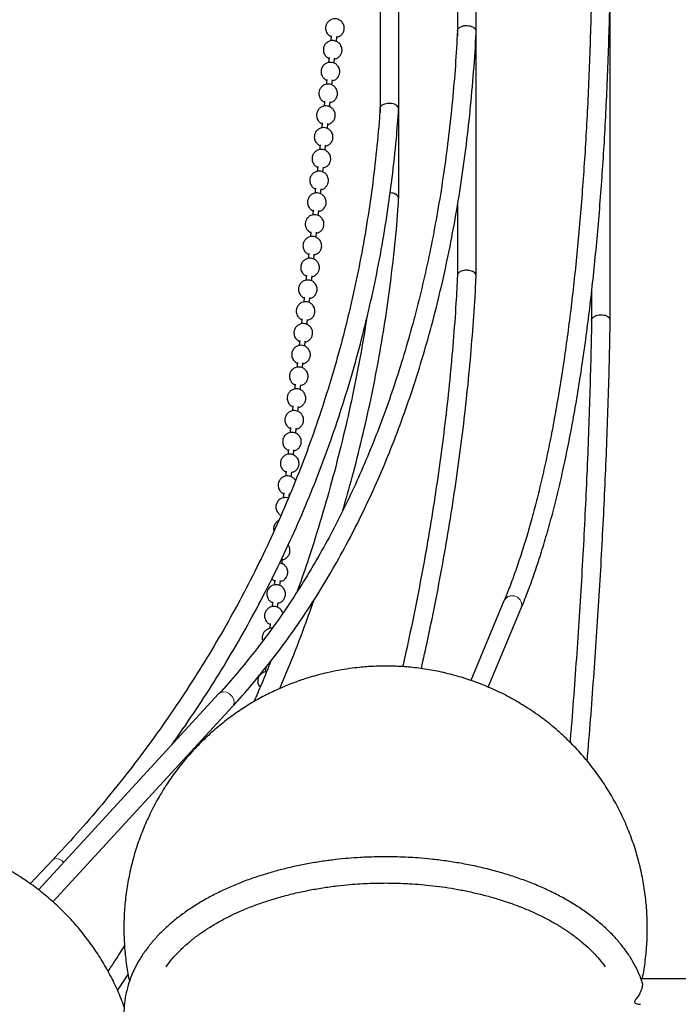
# Model space of a CAD drawing. Header units: millimetres. Extents: x 313 to 1951, y 543 to 2760.
# Tile 45 of 58: x 1413 to 1589, y 2074 to 2337. Entities that reach past the tile are written whole.
import ezdxf

# ---------------------------------------------------------------- set-up
doc = ezdxf.new("R2010")
doc.units = ezdxf.units.MM
doc.header["$LTSCALE"] = 10
doc.linetypes.add('PHANTOM', pattern=[12.7, 6.35, -1.27, 1.27, -1.27, 1.27, -1.27])

msp = doc.modelspace()

# ---------------------------------------------------------------- linework, layer by layer
at = {"color": 7, "linetype": 'Continuous', "lineweight": 25}
for p, q in [((1530.16, 2670.09), (1530.16, 2334.07)), ((1535.16, 2334.08), (1535.16, 2670.7)), ((1509.45, 2649.75), (1509.45, 2313.37)), ((1514.45, 2313.37), (1514.45, 2649.96)), ((1571.02, 2256.85), (1571.02, 2346.06)), ((1496.41, 2332.86), (1496.28, 2331.52)), ((1497.77, 2331.38), (1497.91, 2332.71)), ((1530.16, 2334.07), (1530.16, 2332.81)), ((1535.15, 2334), (1535.15, 2334.04)), ((1535.16, 2268.77), (1535.16, 2334.08)), ((1495.81, 2327.04), (1495.67, 2325.7)), ((1497.16, 2325.57), (1497.3, 2326.89)), ((1495.2, 2321.23), (1495.07, 2319.89)), ((1496.56, 2319.75), (1496.7, 2321.07)), ((1494.6, 2315.41), (1494.46, 2314.07)), ((1495.95, 2313.93), (1496.09, 2315.25)), ((1509.5, 2313.54), (1509.54, 2313.86)), ((1509.45, 2313.37), (1509.45, 2312.32)), ((1514.45, 2289.46), (1514.45, 2313.37)), ((1514.45, 2313.25), (1514.45, 2313.31)), ((1493.99, 2309.59), (1493.86, 2308.25)), ((1495.35, 2308.11), (1495.49, 2309.43)), ((1493.39, 2303.77), (1493.25, 2302.43)), ((1494.74, 2302.3), (1494.88, 2303.62)), ((1492.78, 2297.95), (1492.65, 2296.62)), ((1494.14, 2296.48), (1494.28, 2297.8)), ((1492.18, 2292.14), (1492.04, 2290.8)), ((1493.53, 2290.66), (1493.67, 2291.98)), ((1514.45, 2289.35), (1514.45, 2289.41)), ((1530.16, 2287.65), (1530.16, 2268.76)), ((1491.58, 2286.32), (1491.44, 2284.98)), ((1492.93, 2284.84), (1493.07, 2286.16)), ((1490.97, 2280.5), (1490.83, 2279.16)), ((1492.32, 2279.02), (1492.46, 2280.35)), ((1490.37, 2274.68), (1490.23, 2273.34)), ((1491.72, 2273.21), (1491.86, 2274.53)), ((1489.76, 2268.86), (1489.62, 2267.53)), ((1491.11, 2267.39), (1491.25, 2268.71)), ((1535.15, 2268.7), (1535.15, 2268.74)), ((1566.02, 2264.36), (1566.02, 2256.8)), ((1489.16, 2263.05), (1489.02, 2261.71)), ((1490.51, 2261.57), (1490.65, 2262.89)), ((1488.55, 2257.23), (1488.41, 2255.89)), ((1489.9, 2255.75), (1490.04, 2257.07)), ((1571.02, 2256.82), (1571.02, 2256.84)), ((1487.95, 2251.41), (1487.81, 2250.07)), ((1489.3, 2249.93), (1489.44, 2251.26)), ((1487.34, 2245.59), (1487.2, 2244.25)), ((1488.69, 2244.12), (1488.83, 2245.44)), ((1486.74, 2239.78), (1486.6, 2238.44)), ((1488.09, 2238.3), (1488.23, 2239.62)), ((1486.13, 2233.96), (1485.99, 2232.62)), ((1487.48, 2232.48), (1487.62, 2233.8)), ((1485.53, 2228.14), (1485.39, 2226.8)), ((1486.88, 2226.66), (1487.02, 2227.98)), ((1484.92, 2222.32), (1484.78, 2220.98)), ((1486.28, 2220.85), (1486.41, 2222.17)), ((1484.32, 2216.5), (1484.18, 2215.17)), ((1485.67, 2215.03), (1485.81, 2216.35)), ((1483.71, 2210.69), (1483.57, 2209.35)), ((1485.13, 2209.84), (1485.2, 2210.53)), ((1485.18, 2210.32), (1485.35, 2210.37)), ((1483.25, 2191.76), (1483.39, 2193.08)), ((1481.29, 2187.41), (1481.15, 2186.08)), ((1482.65, 2185.94), (1482.78, 2187.26)), ((1480.69, 2181.6), (1480.55, 2180.26)), ((1482.04, 2180.12), (1482.18, 2181.44)), ((1542.59, 2181.81), (1533.71, 2160.56)), ((1538.38, 2158.76), (1547.2, 2179.88)), ((1480.08, 2175.78), (1479.94, 2174.44)), ((1478.86, 2164.01), (1478.73, 2162.8)), ((1466.28, 2156.94), (1418.1, 2104.58)), ((1421.95, 2101.37), (1469.96, 2153.56)), ((1421.97, 2112.64), (1415.9, 2106.19)), ((1439.24, 2077.64), (1442.08, 2081.98)), ((1599.24, 2080.77), (1579.22, 2080.77))]:
    msp.add_line(p, q, dxfattribs=at)
at = {"color": 7, "linetype": 'PHANTOM', "lineweight": 18}
msp.add_line((1534.54, 2335.04), (1534.96, 2334.63), dxfattribs=at)
at = {"color": 7, "linetype": 'PHANTOM', "lineweight": 18, "flags": 128}
for points in [[(1512.95, 2314.7), (1513.47, 2314.52), (1514.11, 2314.06)], [(1512.57, 2290.83), (1513.2, 2290.69), (1513.93, 2290.29)], [(1466.28, 2156.94), (1466.66, 2157.25), (1467.45, 2157.49), (1468.34, 2157.39), (1469.19, 2156.96), (1469.88, 2156.27), (1470.31, 2155.43), (1470.39, 2154.56), (1470.13, 2153.79), (1469.96, 2153.56)], [(1421.97, 2112.64), (1422.2, 2112.82), (1422.84, 2112.96), (1423.63, 2112.78), (1424.44, 2112.32), (1424.88, 2111.94)]]:
    msp.add_lwpolyline(points, dxfattribs=at)
at = {"color": 7, "linetype": 'PHANTOM', "lineweight": 18}
for centre, radius, start, end in [((1532.58, 2266.42), 3.78, 60.8268, 106.5202), ((1568.48, 2254.72), 3.54, 63.8296, 124.2707), ((1544.84, 2180.71), 2.5, 340.4792, 154.1576)]:
    msp.add_arc(centre, radius, start, end, dxfattribs=at)
at = {"color": 7, "linetype": 'Continuous', "lineweight": 25}
for centre, major_axis, ratio, start_param, end_param in [((1532.66, 2334.13), (2.5, -0.06), 0.593655, 0.015239, 0.800637), ((1511.95, 2313.42), (2.5, -0.09), 0.582916, 0.020051, 1.329048), ((1511.95, 2289.52), (2.5, -0.08), 0.570768, 6.26396, 7.79892), ((1532.66, 2268.82), (2.5, -0.06), 0.560441, 6.269603, 8.652962), ((1568.52, 2256.86), (2.5, -0.02), 0.554554, 6.278313, 9.167851)]:
    msp.add_ellipse(centre, major_axis=major_axis, ratio=ratio, start_param=start_param, end_param=end_param, dxfattribs=at)
for points, knots in [([(1566.01, 2346.13), (1565.99, 2345.11), (1565.92, 2340.95), (1565.73, 2333.83), (1565.42, 2324.78), (1565.04, 2315.93), (1564.59, 2307.26), (1564.07, 2298.79), (1563.48, 2290.52), (1562.82, 2282.46), (1562.1, 2274.61), (1561.3, 2266.97), (1560.44, 2259.55), (1559.52, 2252.35), (1558.53, 2245.38), (1557.47, 2238.64), (1556.35, 2232.13), (1555.18, 2225.86), (1553.94, 2219.83), (1552.64, 2214.04), (1551.29, 2208.5), (1549.88, 2203.21), (1548.41, 2198.16), (1546.9, 2193.37), (1545.33, 2188.83), (1543.9, 2184.98), (1542.96, 2182.74), (1542.58, 2181.83)], [0, 0, 0, 0, 0.013778, 0.056041, 0.098286, 0.140507, 0.182701, 0.224861, 0.266984, 0.309065, 0.351098, 0.39308, 0.435004, 0.476865, 0.51866, 0.560381, 0.602025, 0.643584, 0.685055, 0.726432, 0.767708, 0.808878, 0.849939, 0.890885, 0.931713, 0.972421, 1, 1, 1, 1]), ([(1547.19, 2179.91), (1547.46, 2180.53), (1548.33, 2182.58), (1549.74, 2186.33), (1551.43, 2191.15), (1553.05, 2196.23), (1554.61, 2201.56), (1556.1, 2207.12), (1557.52, 2212.93), (1558.87, 2218.98), (1560.16, 2225.27), (1561.37, 2231.78), (1562.52, 2238.53), (1563.6, 2245.5), (1564.61, 2252.69), (1565.55, 2260.11), (1566.42, 2267.73), (1567.22, 2275.57), (1567.94, 2283.62), (1568.6, 2291.87), (1569.18, 2300.31), (1569.69, 2308.95), (1570.13, 2317.78), (1570.5, 2326.79), (1570.79, 2335.99), (1570.96, 2342.42), (1571.01, 2345.82), (1571.01, 2346.04)], [0, 0, 0, 0, 0.018525, 0.061147, 0.103758, 0.146356, 0.188944, 0.231522, 0.274092, 0.316653, 0.359208, 0.401756, 0.444299, 0.486838, 0.529372, 0.571902, 0.61443, 0.656954, 0.699476, 0.741995, 0.784511, 0.827025, 0.869537, 0.912046, 0.954553, 0.997057, 1, 1, 1, 1]), ([(1499.44, 2336.34), (1499.24, 2336.57), (1498.95, 2336.91), (1498.38, 2337.23), (1497.81, 2337.41), (1497.08, 2337.44), (1496.31, 2337.23), (1495.58, 2336.73), (1495.08, 2336.01), (1494.87, 2335.26), (1494.88, 2334.62), (1495.01, 2334.04), (1495.34, 2333.4), (1495.82, 2332.94), (1496.21, 2332.69), (1496.36, 2332.64), (1496.39, 2332.63)], [0, 0, 0, 0, 0.0997563, 0.142068, 0.2135395, 0.2912677, 0.3772699, 0.4701228, 0.5707857, 0.6587567, 0.7177203, 0.7784656, 0.8490691, 0.9488254, 0.9911371, 1, 1, 1, 1]), ([(1497.88, 2332.5), (1498.07, 2332.54), (1498.53, 2332.64), (1499.18, 2333.11), (1499.69, 2333.83), (1499.89, 2334.58), (1499.88, 2335.22), (1499.76, 2335.8), (1499.55, 2336.15), (1499.44, 2336.34)], [0, 0, 0, 0, 0.113262, 0.287777, 0.476971, 0.642311, 0.753132, 0.867302, 1, 1, 1, 1]), ([(1530.16, 2334.21), (1530.17, 2334.3), (1530.19, 2334.48), (1530.38, 2334.84), (1530.69, 2335.06), (1530.89, 2335.21)], [0, 0, 0, 0, 0.229849, 0.494476, 1, 1, 1, 1]), ([(1530.89, 2335.21), (1531.14, 2335.32), (1531.52, 2335.5), (1532.15, 2335.6), (1532.76, 2335.63), (1533.38, 2335.55), (1533.98, 2335.38), (1534.27, 2335.23), (1534.42, 2335.15)], [0, 0, 0, 0, 0.242476, 0.369409, 0.499771, 0.709651, 0.844871, 1, 1, 1, 1]), ([(1530.15, 2334.22), (1529.98, 2331.12), (1529.62, 2324.83), (1528.82, 2315.52), (1527.83, 2306.24), (1526.63, 2297.11), (1525.24, 2288.13), (1523.64, 2279.3), (1521.84, 2270.63), (1519.84, 2262.12), (1517.64, 2253.78), (1515.24, 2245.61), (1512.65, 2237.62), (1509.86, 2229.81), (1506.87, 2222.19), (1503.69, 2214.76), (1500.32, 2207.52), (1496.75, 2200.47), (1492.98, 2193.63), (1489.03, 2186.99), (1484.89, 2180.57), (1480.55, 2174.35), (1476.03, 2168.35), (1471.3, 2162.59), (1468.04, 2158.8), (1466.31, 2156.99), (1466.27, 2156.95)], [0, 0, 0, 0, 0.041793, 0.084892, 0.128012, 0.171154, 0.214319, 0.257509, 0.300726, 0.343971, 0.387248, 0.43056, 0.47391, 0.517302, 0.560741, 0.604233, 0.647782, 0.691394, 0.735075, 0.778833, 0.822673, 0.866604, 0.910632, 0.954763, 0.999006, 1, 1, 1, 1]), ([(1469.94, 2153.59), (1470.42, 2154.09), (1472.68, 2156.49), (1476.55, 2161.05), (1481.53, 2167.27), (1486.3, 2173.79), (1490.89, 2180.57), (1495.27, 2187.62), (1499.45, 2194.93), (1503.42, 2202.51), (1507.18, 2210.33), (1510.72, 2218.4), (1514.04, 2226.72), (1517.14, 2235.27), (1520, 2244.06), (1522.64, 2253.07), (1525.04, 2262.3), (1527.21, 2271.75), (1529.13, 2281.4), (1530.82, 2291.24), (1532.26, 2301.29), (1533.46, 2311.51), (1534.39, 2321.94), (1534.95, 2329.44), (1535.12, 2333.51), (1535.14, 2334.01)], [0, 0, 0, 0, 0.012272, 0.058068, 0.103996, 0.150052, 0.19623, 0.242523, 0.288925, 0.335428, 0.382026, 0.42871, 0.475474, 0.52231, 0.569213, 0.616175, 0.663193, 0.710259, 0.757371, 0.804524, 0.851716, 0.898942, 0.946203, 0.993496, 1, 1, 1, 1]), ([(1498.84, 2330.52), (1498.64, 2330.75), (1498.35, 2331.09), (1497.77, 2331.41), (1497.21, 2331.6), (1496.47, 2331.62), (1495.7, 2331.41), (1494.98, 2330.91), (1494.47, 2330.19), (1494.27, 2329.44), (1494.28, 2328.8), (1494.41, 2328.23), (1494.73, 2327.58), (1495.22, 2327.13), (1495.61, 2326.87), (1495.76, 2326.82), (1495.79, 2326.82)], [0, 0, 0, 0, 0.099756, 0.142068, 0.213539, 0.291268, 0.37727, 0.470123, 0.570786, 0.658757, 0.71772, 0.778466, 0.849069, 0.948825, 0.991137, 1, 1, 1, 1]), ([(1497.28, 2326.68), (1497.46, 2326.72), (1497.92, 2326.82), (1498.57, 2327.29), (1499.09, 2328.01), (1499.29, 2328.76), (1499.28, 2329.4), (1499.15, 2329.98), (1498.95, 2330.33), (1498.84, 2330.52)], [0, 0, 0, 0, 0.113262, 0.287777, 0.476971, 0.642311, 0.753132, 0.867302, 1, 1, 1, 1]), ([(1498.23, 2324.7), (1498.03, 2324.94), (1497.74, 2325.27), (1497.17, 2325.59), (1496.6, 2325.78), (1495.87, 2325.8), (1495.1, 2325.59), (1494.37, 2325.1), (1493.87, 2324.37), (1493.66, 2323.62), (1493.67, 2322.98), (1493.8, 2322.41), (1494.13, 2321.76), (1494.61, 2321.31), (1495, 2321.05), (1495.16, 2321.01), (1495.18, 2321)], [0, 0, 0, 0, 0.099756, 0.142068, 0.213539, 0.291268, 0.37727, 0.470123, 0.570786, 0.658757, 0.71772, 0.778466, 0.849069, 0.948825, 0.991137, 1, 1, 1, 1]), ([(1496.67, 2320.86), (1496.86, 2320.9), (1497.32, 2321), (1497.97, 2321.48), (1498.48, 2322.19), (1498.68, 2322.94), (1498.67, 2323.58), (1498.55, 2324.16), (1498.34, 2324.51), (1498.23, 2324.7)], [0, 0, 0, 0, 0.113262, 0.287777, 0.476971, 0.642311, 0.753132, 0.867302, 1, 1, 1, 1]), ([(1497.63, 2318.88), (1497.43, 2319.12), (1497.14, 2319.45), (1496.56, 2319.78), (1496, 2319.96), (1495.26, 2319.98), (1494.49, 2319.77), (1493.77, 2319.28), (1493.26, 2318.55), (1493.06, 2317.81), (1493.07, 2317.16), (1493.2, 2316.59), (1493.52, 2315.95), (1494.01, 2315.49), (1494.4, 2315.23), (1494.55, 2315.19), (1494.58, 2315.18)], [0, 0, 0, 0, 0.099756, 0.142068, 0.213539, 0.291268, 0.37727, 0.470123, 0.570786, 0.658757, 0.71772, 0.778466, 0.849069, 0.948825, 0.991137, 1, 1, 1, 1]), ([(1496.07, 2315.04), (1496.25, 2315.08), (1496.71, 2315.18), (1497.36, 2315.66), (1497.88, 2316.37), (1498.08, 2317.12), (1498.07, 2317.76), (1497.94, 2318.34), (1497.74, 2318.69), (1497.63, 2318.88)], [0, 0, 0, 0, 0.113262, 0.287777, 0.476971, 0.642311, 0.753132, 0.867302, 1, 1, 1, 1]), ([(1509.43, 2313.55), (1509.38, 2312.73), (1509.13, 2308.53), (1508.39, 2301.02), (1507.2, 2291.01), (1505.68, 2281.06), (1503.88, 2271.19), (1501.77, 2261.38), (1499.37, 2251.66), (1496.67, 2242.02), (1493.68, 2232.47), (1490.39, 2223.03), (1486.8, 2213.68), (1482.92, 2204.45), (1478.75, 2195.33), (1474.29, 2186.34), (1469.53, 2177.47), (1464.49, 2168.74), (1459.16, 2160.15), (1453.55, 2151.7), (1447.66, 2143.41), (1441.49, 2135.28), (1435.03, 2127.31), (1428.55, 2119.75), (1424.08, 2114.94), (1421.96, 2112.65)], [0, 0, 0, 0, 0.010783, 0.055325, 0.099922, 0.144575, 0.189285, 0.234053, 0.27888, 0.323766, 0.368713, 0.41372, 0.458789, 0.50392, 0.549113, 0.594367, 0.639683, 0.685061, 0.730501, 0.776001, 0.821561, 0.867181, 0.912861, 0.958598, 1, 1, 1, 1]), ([(1497.02, 2313.06), (1496.82, 2313.3), (1496.53, 2313.64), (1495.96, 2313.96), (1495.39, 2314.14), (1494.66, 2314.17), (1493.89, 2313.95), (1493.16, 2313.46), (1492.66, 2312.74), (1492.45, 2311.99), (1492.46, 2311.35), (1492.6, 2310.77), (1492.92, 2310.13), (1493.4, 2309.67), (1493.79, 2309.42), (1493.95, 2309.37), (1493.97, 2309.36)], [0, 0, 0, 0, 0.099756, 0.142068, 0.213539, 0.291268, 0.37727, 0.470123, 0.570786, 0.658757, 0.71772, 0.778466, 0.849069, 0.948825, 0.991137, 1, 1, 1, 1]), ([(1509.54, 2313.86), (1509.65, 2314.03), (1509.83, 2314.29), (1510.28, 2314.56), (1510.78, 2314.76), (1511.37, 2314.87), (1512.02, 2314.9), (1512.4, 2314.85), (1512.6, 2314.82)], [0, 0, 0, 0, 0.242476, 0.369409, 0.499771, 0.709651, 0.844871, 1, 1, 1, 1]), ([(1453.44, 2142.99), (1453.81, 2143.49), (1456.18, 2146.71), (1460.3, 2152.79), (1465.78, 2161.26), (1470.98, 2169.9), (1475.91, 2178.7), (1480.56, 2187.65), (1484.94, 2196.76), (1489.04, 2206.01), (1492.85, 2215.39), (1496.38, 2224.92), (1499.61, 2234.57), (1502.55, 2244.34), (1505.2, 2254.24), (1507.54, 2264.24), (1509.58, 2274.36), (1511.31, 2284.57), (1512.73, 2294.88), (1513.79, 2304.44), (1514.23, 2310.6), (1514.42, 2313.26)], [0, 0, 0, 0, 0.010198, 0.065314, 0.120497, 0.17575, 0.231074, 0.286469, 0.341938, 0.39748, 0.453098, 0.50879, 0.564558, 0.620403, 0.676324, 0.732321, 0.788394, 0.844543, 0.900769, 0.957069, 1, 1, 1, 1]), ([(1495.47, 2309.22), (1495.65, 2309.26), (1496.11, 2309.36), (1496.76, 2309.84), (1497.27, 2310.56), (1497.47, 2311.31), (1497.46, 2311.95), (1497.34, 2312.53), (1497.13, 2312.88), (1497.02, 2313.06)], [0, 0, 0, 0, 0.113262, 0.287777, 0.476971, 0.642311, 0.753132, 0.867302, 1, 1, 1, 1]), ([(1496.42, 2307.25), (1496.22, 2307.48), (1495.93, 2307.82), (1495.35, 2308.14), (1494.79, 2308.32), (1494.05, 2308.35), (1493.28, 2308.14), (1492.56, 2307.64), (1492.05, 2306.92), (1491.85, 2306.17), (1491.86, 2305.53), (1491.99, 2304.95), (1492.31, 2304.31), (1492.8, 2303.86), (1493.19, 2303.6), (1493.34, 2303.55), (1493.37, 2303.54)], [0, 0, 0, 0, 0.0997563, 0.142068, 0.2135395, 0.2912677, 0.3772699, 0.4701228, 0.5707857, 0.6587567, 0.7177203, 0.7784656, 0.8490691, 0.9488254, 0.9911371, 1, 1, 1, 1]), ([(1494.86, 2303.41), (1495.04, 2303.45), (1495.5, 2303.55), (1496.15, 2304.02), (1496.67, 2304.74), (1496.87, 2305.49), (1496.86, 2306.13), (1496.73, 2306.71), (1496.53, 2307.06), (1496.42, 2307.25)], [0, 0, 0, 0, 0.113262, 0.287777, 0.476971, 0.642311, 0.753132, 0.867302, 1, 1, 1, 1]), ([(1495.81, 2301.43), (1495.61, 2301.66), (1495.32, 2302), (1494.75, 2302.32), (1494.18, 2302.51), (1493.45, 2302.53), (1492.68, 2302.32), (1491.95, 2301.82), (1491.45, 2301.1), (1491.24, 2300.35), (1491.25, 2299.71), (1491.39, 2299.14), (1491.71, 2298.49), (1492.19, 2298.04), (1492.58, 2297.78), (1492.74, 2297.73), (1492.76, 2297.73)], [0, 0, 0, 0, 0.099756, 0.142068, 0.213539, 0.291268, 0.37727, 0.470123, 0.570786, 0.658757, 0.71772, 0.778466, 0.849069, 0.948825, 0.991137, 1, 1, 1, 1]), ([(1494.26, 2297.59), (1494.44, 2297.63), (1494.9, 2297.73), (1495.55, 2298.2), (1496.06, 2298.92), (1496.26, 2299.67), (1496.25, 2300.31), (1496.13, 2300.89), (1495.92, 2301.24), (1495.81, 2301.43)], [0, 0, 0, 0, 0.113262, 0.287777, 0.476971, 0.642311, 0.753132, 0.867302, 1, 1, 1, 1]), ([(1495.21, 2295.61), (1495.01, 2295.85), (1494.72, 2296.18), (1494.14, 2296.51), (1493.58, 2296.69), (1492.84, 2296.71), (1492.07, 2296.5), (1491.35, 2296.01), (1490.84, 2295.28), (1490.64, 2294.53), (1490.65, 2293.89), (1490.78, 2293.32), (1491.1, 2292.68), (1491.59, 2292.22), (1491.98, 2291.96), (1492.13, 2291.92), (1492.16, 2291.91)], [0, 0, 0, 0, 0.099756, 0.142068, 0.213539, 0.291268, 0.37727, 0.470123, 0.570786, 0.658757, 0.71772, 0.778466, 0.849069, 0.948825, 0.991137, 1, 1, 1, 1]), ([(1493.65, 2291.77), (1493.83, 2291.81), (1494.29, 2291.91), (1494.94, 2292.39), (1495.46, 2293.1), (1495.66, 2293.85), (1495.65, 2294.49), (1495.52, 2295.07), (1495.32, 2295.42), (1495.21, 2295.61)], [0, 0, 0, 0, 0.113262, 0.287777, 0.476971, 0.642311, 0.753132, 0.867302, 1, 1, 1, 1]), ([(1494.6, 2289.79), (1494.4, 2290.03), (1494.11, 2290.37), (1493.54, 2290.69), (1492.97, 2290.87), (1492.24, 2290.9), (1491.47, 2290.68), (1490.74, 2290.19), (1490.24, 2289.46), (1490.03, 2288.72), (1490.04, 2288.07), (1490.18, 2287.5), (1490.5, 2286.86), (1490.98, 2286.4), (1491.37, 2286.14), (1491.53, 2286.1), (1491.55, 2286.09)], [0, 0, 0, 0, 0.099756, 0.142068, 0.213539, 0.291268, 0.37727, 0.470123, 0.570786, 0.658757, 0.71772, 0.778466, 0.849069, 0.948825, 0.991137, 1, 1, 1, 1]), ([(1493.05, 2285.95), (1493.23, 2285.99), (1493.69, 2286.09), (1494.34, 2286.57), (1494.85, 2287.28), (1495.05, 2288.03), (1495.04, 2288.68), (1494.92, 2289.25), (1494.71, 2289.6), (1494.6, 2289.79)], [0, 0, 0, 0, 0.113262, 0.287777, 0.476971, 0.642311, 0.753132, 0.867302, 1, 1, 1, 1]), ([(1499.53, 2206.07), (1500.37, 2209.01), (1502.19, 2215.4), (1504.66, 2225.25), (1507, 2235.61), (1509.04, 2245.99), (1510.8, 2256.37), (1512.28, 2266.76), (1513.45, 2277.13), (1514.16, 2284.66), (1514.39, 2288.73), (1514.42, 2289.35)], [0, 0, 0, 0, 0.105937, 0.230109, 0.354388, 0.478775, 0.603272, 0.72788, 0.852601, 0.977438, 1, 1, 1, 1]), ([(1494, 2283.97), (1493.8, 2284.21), (1493.51, 2284.55), (1492.93, 2284.87), (1492.37, 2285.05), (1491.63, 2285.08), (1490.86, 2284.87), (1490.14, 2284.37), (1489.63, 2283.65), (1489.43, 2282.9), (1489.44, 2282.26), (1489.57, 2281.68), (1489.89, 2281.04), (1490.38, 2280.58), (1490.77, 2280.33), (1490.92, 2280.28), (1490.95, 2280.27)], [0, 0, 0, 0, 0.099756, 0.142068, 0.213539, 0.291268, 0.37727, 0.470123, 0.570786, 0.658757, 0.71772, 0.778466, 0.849069, 0.948825, 0.991137, 1, 1, 1, 1]), ([(1492.44, 2280.14), (1492.62, 2280.17), (1493.08, 2280.28), (1493.74, 2280.75), (1494.25, 2281.47), (1494.45, 2282.22), (1494.44, 2282.86), (1494.31, 2283.44), (1494.11, 2283.79), (1494, 2283.97)], [0, 0, 0, 0, 0.113262, 0.287777, 0.476971, 0.642311, 0.753132, 0.867302, 1, 1, 1, 1]), ([(1493.39, 2278.16), (1493.19, 2278.39), (1492.9, 2278.73), (1492.33, 2279.05), (1491.76, 2279.24), (1491.03, 2279.26), (1490.26, 2279.05), (1489.53, 2278.55), (1489.03, 2277.83), (1488.82, 2277.08), (1488.83, 2276.44), (1488.97, 2275.86), (1489.29, 2275.22), (1489.77, 2274.77), (1490.16, 2274.51), (1490.32, 2274.46), (1490.34, 2274.45)], [0, 0, 0, 0, 0.0997563, 0.142068, 0.2135395, 0.2912677, 0.3772699, 0.4701228, 0.5707857, 0.6587567, 0.7177203, 0.7784656, 0.8490691, 0.9488254, 0.9911371, 1, 1, 1, 1]), ([(1491.84, 2274.32), (1492.02, 2274.36), (1492.48, 2274.46), (1493.13, 2274.93), (1493.64, 2275.65), (1493.84, 2276.4), (1493.83, 2277.04), (1493.71, 2277.62), (1493.5, 2277.97), (1493.39, 2278.16)], [0, 0, 0, 0, 0.113262, 0.287777, 0.476971, 0.642311, 0.753132, 0.867302, 1, 1, 1, 1]), ([(1492.79, 2272.34), (1492.59, 2272.58), (1492.3, 2272.91), (1491.72, 2273.23), (1491.16, 2273.42), (1490.42, 2273.44), (1489.65, 2273.23), (1488.93, 2272.74), (1488.42, 2272.01), (1488.22, 2271.26), (1488.23, 2270.62), (1488.36, 2270.05), (1488.68, 2269.4), (1489.17, 2268.95), (1489.56, 2268.69), (1489.71, 2268.64), (1489.74, 2268.64)], [0, 0, 0, 0, 0.099756, 0.142068, 0.213539, 0.291268, 0.37727, 0.470123, 0.570786, 0.658757, 0.71772, 0.778466, 0.849069, 0.948825, 0.991137, 1, 1, 1, 1]), ([(1491.23, 2268.5), (1491.41, 2268.54), (1491.87, 2268.64), (1492.53, 2269.11), (1493.04, 2269.83), (1493.24, 2270.58), (1493.23, 2271.22), (1493.1, 2271.8), (1492.9, 2272.15), (1492.79, 2272.34)], [0, 0, 0, 0, 0.113262, 0.287777, 0.476971, 0.642311, 0.753132, 0.867302, 1, 1, 1, 1]), ([(1530.13, 2268.88), (1530.01, 2266.4), (1529.73, 2260.56), (1529.03, 2251.24), (1528.11, 2240.95), (1526.98, 2230.57), (1525.65, 2220.11), (1524.13, 2209.58), (1522.41, 2198.97), (1520.5, 2188.31), (1518.39, 2177.58), (1516.71, 2169.55), (1515.67, 2165.08), (1515.47, 2164.22)], [0, 0, 0, 0, 0.074046, 0.17429, 0.274538, 0.374782, 0.475021, 0.575254, 0.67548, 0.775699, 0.875907, 0.976104, 1, 1, 1, 1]), ([(1520.49, 2163.73), (1521.07, 2166.34), (1522.47, 2172.58), (1524.45, 2182.39), (1526.48, 2193.17), (1528.3, 2203.91), (1529.93, 2214.59), (1531.36, 2225.21), (1532.59, 2235.77), (1533.63, 2246.25), (1534.45, 2256.64), (1534.95, 2264.12), (1535.11, 2268.1), (1535.14, 2268.69)], [0, 0, 0, 0, 0.072508, 0.173162, 0.273959, 0.374885, 0.475928, 0.577076, 0.678321, 0.779653, 0.881066, 0.982552, 1, 1, 1, 1]), ([(1530.16, 2268.88), (1530.19, 2269.02), (1530.23, 2269.27), (1530.51, 2269.6), (1530.76, 2269.75), (1530.89, 2269.84)], [0, 0, 0, 0, 0.40888, 0.684174, 1, 1, 1, 1]), ([(1492.18, 2266.52), (1491.98, 2266.76), (1491.69, 2267.09), (1491.12, 2267.42), (1490.55, 2267.6), (1489.82, 2267.62), (1489.05, 2267.41), (1488.32, 2266.92), (1487.82, 2266.19), (1487.62, 2265.45), (1487.62, 2264.8), (1487.76, 2264.23), (1488.08, 2263.59), (1488.56, 2263.13), (1488.95, 2262.87), (1489.11, 2262.83), (1489.13, 2262.82)], [0, 0, 0, 0, 0.099756, 0.142068, 0.213539, 0.291268, 0.37727, 0.470123, 0.570786, 0.658757, 0.71772, 0.778466, 0.849069, 0.948825, 0.991137, 1, 1, 1, 1]), ([(1490.63, 2262.68), (1490.81, 2262.72), (1491.27, 2262.82), (1491.92, 2263.3), (1492.43, 2264.01), (1492.63, 2264.76), (1492.62, 2265.4), (1492.5, 2265.98), (1492.29, 2266.33), (1492.18, 2266.52)], [0, 0, 0, 0, 0.113262, 0.287777, 0.476971, 0.642311, 0.753132, 0.867302, 1, 1, 1, 1]), ([(1491.58, 2260.7), (1491.38, 2260.94), (1491.09, 2261.28), (1490.51, 2261.6), (1489.95, 2261.78), (1489.22, 2261.81), (1488.44, 2261.59), (1487.72, 2261.1), (1487.21, 2260.38), (1487.01, 2259.63), (1487.02, 2258.98), (1487.15, 2258.41), (1487.47, 2257.77), (1487.96, 2257.31), (1488.35, 2257.05), (1488.5, 2257.01), (1488.53, 2257)], [0, 0, 0, 0, 0.099756, 0.142068, 0.213539, 0.291268, 0.37727, 0.470123, 0.570786, 0.658757, 0.71772, 0.778466, 0.849069, 0.948825, 0.991137, 1, 1, 1, 1]), ([(1490.02, 2256.86), (1490.2, 2256.9), (1490.67, 2257), (1491.32, 2257.48), (1491.83, 2258.19), (1492.03, 2258.95), (1492.02, 2259.59), (1491.89, 2260.16), (1491.69, 2260.52), (1491.58, 2260.7)], [0, 0, 0, 0, 0.113262, 0.287777, 0.476971, 0.642311, 0.753132, 0.867302, 1, 1, 1, 1]), ([(1490.97, 2254.89), (1490.77, 2255.12), (1490.48, 2255.46), (1489.91, 2255.78), (1489.34, 2255.96), (1488.61, 2255.99), (1487.84, 2255.78), (1487.11, 2255.28), (1486.61, 2254.56), (1486.41, 2253.81), (1486.41, 2253.17), (1486.55, 2252.59), (1486.87, 2251.95), (1487.35, 2251.49), (1487.74, 2251.24), (1487.9, 2251.19), (1487.92, 2251.18)], [0, 0, 0, 0, 0.099756, 0.142068, 0.213539, 0.291268, 0.37727, 0.470123, 0.570786, 0.658757, 0.71772, 0.778466, 0.849069, 0.948825, 0.991137, 1, 1, 1, 1]), ([(1505.8, 2257.07), (1505.8, 2257.04), (1505.29, 2253.41), (1503.97, 2246.17), (1501.83, 2235.33), (1499.34, 2224.48), (1496.54, 2213.63), (1493.41, 2202.78), (1490.35, 2193.04), (1488.2, 2186.93), (1487.32, 2184.43)], [0, 0, 0, 0, 0.001009, 0.149792, 0.298731, 0.447824, 0.59707, 0.74647, 0.896023, 1, 1, 1, 1]), ([(1566.02, 2256.89), (1566.01, 2256.68), (1565.96, 2253.11), (1565.79, 2246.02), (1565.51, 2235.63), (1565.14, 2225.09), (1564.71, 2214.43), (1564.2, 2203.65), (1563.62, 2192.76), (1562.97, 2181.76), (1562.25, 2170.66), (1561.45, 2159.46), (1560.79, 2150.58), (1560.36, 2145.4), (1560.25, 2144.02)], [0, 0, 0, 0, 0.005794, 0.101754, 0.197712, 0.293667, 0.389616, 0.485555, 0.58148, 0.677388, 0.773274, 0.869131, 0.964952, 1, 1, 1, 1]), ([(1564.85, 2139), (1564.93, 2139.95), (1565.33, 2144.63), (1565.98, 2152.97), (1566.8, 2164.04), (1567.55, 2175.05), (1568.24, 2185.99), (1568.85, 2196.84), (1569.4, 2207.62), (1569.88, 2218.29), (1570.28, 2228.85), (1570.62, 2239.3), (1570.86, 2248.63), (1570.97, 2254.41), (1571.01, 2256.81)], [0, 0, 0, 0, 0.022911, 0.11319, 0.203771, 0.294611, 0.385672, 0.476922, 0.568331, 0.659877, 0.751536, 0.843289, 0.935119, 1, 1, 1, 1]), ([(1566.02, 2256.89), (1566.02, 2256.89), (1566, 2257.01), (1566.05, 2257.13), (1566.1, 2257.24)], [0, 0, 0, 0, 0.045711, 1, 1, 1, 1]), ([(1489.42, 2251.05), (1489.6, 2251.09), (1490.06, 2251.19), (1490.71, 2251.66), (1491.22, 2252.38), (1491.42, 2253.13), (1491.41, 2253.77), (1491.29, 2254.35), (1491.08, 2254.7), (1490.97, 2254.89)], [0, 0, 0, 0, 0.113262, 0.287777, 0.476971, 0.642311, 0.753132, 0.867302, 1, 1, 1, 1]), ([(1490.37, 2249.07), (1490.17, 2249.3), (1489.88, 2249.64), (1489.3, 2249.96), (1488.74, 2250.15), (1488.01, 2250.17), (1487.23, 2249.96), (1486.51, 2249.46), (1486, 2248.74), (1485.8, 2247.99), (1485.81, 2247.35), (1485.94, 2246.78), (1486.26, 2246.13), (1486.75, 2245.68), (1487.14, 2245.42), (1487.29, 2245.37), (1487.32, 2245.37)], [0, 0, 0, 0, 0.099756, 0.142068, 0.213539, 0.291268, 0.37727, 0.470123, 0.570786, 0.658757, 0.71772, 0.778466, 0.849069, 0.948825, 0.991137, 1, 1, 1, 1]), ([(1488.81, 2245.23), (1488.99, 2245.27), (1489.46, 2245.37), (1490.11, 2245.84), (1490.62, 2246.56), (1490.82, 2247.31), (1490.81, 2247.95), (1490.68, 2248.53), (1490.48, 2248.88), (1490.37, 2249.07)], [0, 0, 0, 0, 0.113262, 0.287777, 0.476971, 0.642311, 0.753132, 0.867302, 1, 1, 1, 1]), ([(1489.76, 2243.25), (1489.56, 2243.49), (1489.27, 2243.82), (1488.7, 2244.14), (1488.13, 2244.33), (1487.4, 2244.35), (1486.63, 2244.14), (1485.9, 2243.65), (1485.4, 2242.92), (1485.2, 2242.17), (1485.2, 2241.53), (1485.34, 2240.96), (1485.66, 2240.32), (1486.14, 2239.86), (1486.53, 2239.6), (1486.69, 2239.56), (1486.71, 2239.55)], [0, 0, 0, 0, 0.0997563, 0.142068, 0.2135395, 0.2912677, 0.3772699, 0.4701228, 0.5707857, 0.6587567, 0.7177203, 0.7784656, 0.8490691, 0.9488254, 0.9911371, 1, 1, 1, 1]), ([(1488.21, 2239.41), (1488.39, 2239.45), (1488.85, 2239.55), (1489.5, 2240.03), (1490.01, 2240.74), (1490.21, 2241.49), (1490.2, 2242.13), (1490.08, 2242.71), (1489.87, 2243.06), (1489.76, 2243.25)], [0, 0, 0, 0, 0.113262, 0.287777, 0.476971, 0.642311, 0.753132, 0.867302, 1, 1, 1, 1]), ([(1489.16, 2237.43), (1488.96, 2237.67), (1488.67, 2238), (1488.09, 2238.33), (1487.53, 2238.51), (1486.8, 2238.53), (1486.02, 2238.32), (1485.3, 2237.83), (1484.79, 2237.1), (1484.59, 2236.36), (1484.6, 2235.71), (1484.73, 2235.14), (1485.05, 2234.5), (1485.54, 2234.04), (1485.93, 2233.78), (1486.08, 2233.74), (1486.11, 2233.73)], [0, 0, 0, 0, 0.0997563, 0.142068, 0.2135395, 0.2912677, 0.3772699, 0.4701228, 0.5707857, 0.6587567, 0.7177203, 0.7784656, 0.8490691, 0.9488254, 0.9911371, 1, 1, 1, 1]), ([(1487.6, 2233.59), (1487.78, 2233.63), (1488.25, 2233.73), (1488.9, 2234.21), (1489.41, 2234.92), (1489.61, 2235.67), (1489.6, 2236.31), (1489.47, 2236.89), (1489.27, 2237.24), (1489.16, 2237.43)], [0, 0, 0, 0, 0.113262, 0.287777, 0.476971, 0.642311, 0.753132, 0.867302, 1, 1, 1, 1]), ([(1488.55, 2231.61), (1488.35, 2231.85), (1488.06, 2232.19), (1487.49, 2232.51), (1486.92, 2232.69), (1486.19, 2232.72), (1485.42, 2232.5), (1484.69, 2232.01), (1484.19, 2231.29), (1483.99, 2230.54), (1483.99, 2229.9), (1484.13, 2229.32), (1484.45, 2228.68), (1484.93, 2228.22), (1485.32, 2227.97), (1485.48, 2227.92), (1485.5, 2227.91)], [0, 0, 0, 0, 0.099756, 0.142068, 0.213539, 0.291268, 0.37727, 0.470123, 0.570786, 0.658757, 0.71772, 0.778466, 0.849069, 0.948825, 0.991137, 1, 1, 1, 1]), ([(1487, 2227.77), (1487.18, 2227.81), (1487.64, 2227.91), (1488.29, 2228.39), (1488.8, 2229.11), (1489, 2229.86), (1488.99, 2230.5), (1488.87, 2231.08), (1488.66, 2231.43), (1488.55, 2231.61)], [0, 0, 0, 0, 0.113262, 0.287777, 0.476971, 0.642311, 0.753132, 0.867302, 1, 1, 1, 1]), ([(1487.95, 2225.8), (1487.75, 2226.03), (1487.46, 2226.37), (1486.88, 2226.69), (1486.32, 2226.87), (1485.59, 2226.9), (1484.81, 2226.69), (1484.09, 2226.19), (1483.58, 2225.47), (1483.38, 2224.72), (1483.39, 2224.08), (1483.52, 2223.5), (1483.84, 2222.86), (1484.33, 2222.41), (1484.72, 2222.15), (1484.87, 2222.1), (1484.9, 2222.09)], [0, 0, 0, 0, 0.099756, 0.142068, 0.213539, 0.291268, 0.37727, 0.470123, 0.570786, 0.658757, 0.71772, 0.778466, 0.849069, 0.948825, 0.991137, 1, 1, 1, 1]), ([(1486.39, 2221.96), (1486.57, 2222), (1487.04, 2222.1), (1487.69, 2222.57), (1488.2, 2223.29), (1488.4, 2224.04), (1488.39, 2224.68), (1488.26, 2225.26), (1488.06, 2225.61), (1487.95, 2225.8)], [0, 0, 0, 0, 0.113262, 0.287777, 0.476971, 0.642311, 0.753132, 0.867302, 1, 1, 1, 1]), ([(1487.34, 2219.98), (1487.14, 2220.21), (1486.86, 2220.55), (1486.28, 2220.87), (1485.71, 2221.06), (1484.98, 2221.08), (1484.21, 2220.87), (1483.48, 2220.37), (1482.98, 2219.65), (1482.78, 2218.9), (1482.78, 2218.26), (1482.92, 2217.69), (1483.24, 2217.04), (1483.72, 2216.59), (1484.12, 2216.33), (1484.27, 2216.28), (1484.29, 2216.28)], [0, 0, 0, 0, 0.099756, 0.142068, 0.213539, 0.291268, 0.37727, 0.470123, 0.570786, 0.658757, 0.71772, 0.778466, 0.849069, 0.948825, 0.991137, 1, 1, 1, 1]), ([(1485.79, 2216.14), (1485.97, 2216.18), (1486.43, 2216.28), (1487.08, 2216.75), (1487.59, 2217.47), (1487.79, 2218.22), (1487.78, 2218.86), (1487.66, 2219.44), (1487.45, 2219.79), (1487.34, 2219.98)], [0, 0, 0, 0, 0.113262, 0.287777, 0.476971, 0.642311, 0.753132, 0.867302, 1, 1, 1, 1]), ([(1486.74, 2214.16), (1486.54, 2214.4), (1486.25, 2214.73), (1485.67, 2215.06), (1485.11, 2215.24), (1484.38, 2215.26), (1483.6, 2215.05), (1482.88, 2214.56), (1482.37, 2213.83), (1482.17, 2213.08), (1482.18, 2212.44), (1482.31, 2211.87), (1482.63, 2211.23), (1483.12, 2210.77), (1483.51, 2210.51), (1483.66, 2210.47), (1483.69, 2210.46)], [0, 0, 0, 0, 0.0997563, 0.142068, 0.2135395, 0.2912677, 0.3772699, 0.4701228, 0.5707857, 0.6587567, 0.7177203, 0.7784656, 0.8490691, 0.9488254, 0.9911371, 1, 1, 1, 1]), ([(1484.89, 2209.27), (1484.77, 2209.31), (1484.42, 2209.44), (1483.77, 2209.44), (1483, 2209.23), (1482.27, 2208.74), (1481.77, 2208.01), (1481.57, 2207.27), (1481.57, 2206.62), (1481.71, 2206.05), (1482.03, 2205.41), (1482.49, 2204.94), (1482.86, 2204.74), (1482.96, 2204.69)], [0, 0, 0, 0, 0.052082, 0.14744, 0.252949, 0.366862, 0.490357, 0.598281, 0.670619, 0.745142, 0.831759, 0.954142, 1, 1, 1, 1]), ([(1482.35, 2203.33), (1482.13, 2203.2), (1481.64, 2202.91), (1481.16, 2202.19), (1480.97, 2201.45), (1480.96, 2200.88), (1481.03, 2200.61), (1481.06, 2200.5)], [0, 0, 0, 0, 0.225472, 0.501855, 0.743392, 0.905284, 1, 1, 1, 1]), ([(1483.37, 2192.87), (1483.55, 2192.91), (1484.01, 2193.01), (1484.66, 2193.48), (1485.17, 2194.2), (1485.37, 2194.95), (1485.36, 2195.59), (1485.24, 2196.17), (1485.03, 2196.52), (1484.92, 2196.71)], [0, 0, 0, 0, 0.113262, 0.287777, 0.476971, 0.642311, 0.753132, 0.867302, 1, 1, 1, 1]), ([(1484.32, 2190.89), (1484.12, 2191.13), (1483.83, 2191.46), (1483.25, 2191.78), (1482.88, 2191.93), (1482.61, 2191.94), (1482.56, 2191.94)], [0, 0, 0, 0, 0.436823, 0.622102, 0.935068, 1, 1, 1, 1]), ([(1482.76, 2187.05), (1482.94, 2187.09), (1483.41, 2187.19), (1484.06, 2187.67), (1484.57, 2188.38), (1484.77, 2189.13), (1484.76, 2189.77), (1484.63, 2190.35), (1484.43, 2190.7), (1484.32, 2190.89)], [0, 0, 0, 0, 0.113262, 0.287777, 0.476971, 0.642311, 0.753132, 0.867302, 1, 1, 1, 1]), ([(1480.54, 2187.72), (1480.64, 2187.61), (1480.82, 2187.4), (1481.09, 2187.24), (1481.24, 2187.2), (1481.27, 2187.19)], [0, 0, 0, 0, 0.485344, 0.910867, 1, 1, 1, 1]), ([(1483.71, 2185.07), (1483.51, 2185.31), (1483.23, 2185.64), (1482.65, 2185.97), (1482.08, 2186.15), (1481.35, 2186.17), (1480.58, 2185.96), (1479.86, 2185.47), (1479.35, 2184.74), (1479.15, 2184), (1479.15, 2183.35), (1479.29, 2182.78), (1479.61, 2182.14), (1480.09, 2181.68), (1480.49, 2181.42), (1480.64, 2181.38), (1480.66, 2181.37)], [0, 0, 0, 0, 0.099756, 0.142068, 0.213539, 0.291268, 0.37727, 0.470123, 0.570786, 0.658757, 0.71772, 0.778466, 0.849069, 0.948825, 0.991137, 1, 1, 1, 1]), ([(1482.16, 2181.23), (1482.34, 2181.27), (1482.8, 2181.37), (1483.45, 2181.85), (1483.96, 2182.56), (1484.16, 2183.31), (1484.15, 2183.95), (1484.03, 2184.53), (1483.82, 2184.88), (1483.71, 2185.07)], [0, 0, 0, 0, 0.113262, 0.287777, 0.476971, 0.642311, 0.753132, 0.867302, 1, 1, 1, 1]), ([(1482.64, 2158.42), (1483.37, 2160.14), (1485.53, 2165.24), (1488.62, 2173.18), (1490.86, 2179.42), (1491.87, 2182.25)], [0, 0, 0, 0, 0.217702, 0.645147, 1, 1, 1, 1]), ([(1483.11, 2179.25), (1482.91, 2179.49), (1482.62, 2179.83), (1482.04, 2180.15), (1481.48, 2180.33), (1480.75, 2180.36), (1479.97, 2180.14), (1479.25, 2179.65), (1478.74, 2178.93), (1478.54, 2178.18), (1478.55, 2177.53), (1478.68, 2176.96), (1479.01, 2176.32), (1479.49, 2175.86), (1479.88, 2175.6), (1480.03, 2175.56), (1480.06, 2175.55)], [0, 0, 0, 0, 0.099756, 0.142068, 0.213539, 0.291268, 0.37727, 0.470123, 0.570786, 0.658757, 0.71772, 0.778466, 0.849069, 0.948825, 0.991137, 1, 1, 1, 1]), ([(1483.43, 2178.56), (1483.42, 2178.6), (1483.37, 2178.85), (1483.23, 2179.07), (1483.11, 2179.25)], [0, 0, 0, 0, 0.153044, 1, 1, 1, 1]), ([(1480.59, 2174.49), (1480.45, 2174.5), (1480.05, 2174.53), (1479.37, 2174.32), (1478.64, 2173.83), (1478.14, 2173.11), (1477.93, 2172.36), (1477.95, 2171.72), (1478, 2171.34), (1478.09, 2171.17), (1478.09, 2171.17)], [0, 0, 0, 0, 0.085614, 0.246631, 0.420473, 0.608938, 0.773641, 0.884035, 0.997764, 1, 1, 1, 1]), ([(1579.58, 2080.77), (1579.6, 2080.87), (1579.98, 2082.5), (1580.42, 2085.7), (1580.87, 2090.37), (1580.98, 2095.07), (1580.78, 2099.76), (1580.26, 2104.43), (1579.43, 2109.06), (1578.29, 2113.63), (1576.85, 2118.11), (1575.1, 2122.48), (1573.07, 2126.73), (1570.75, 2130.84), (1568.17, 2134.78), (1565.31, 2138.55), (1562.21, 2142.11), (1558.88, 2145.47), (1555.32, 2148.59), (1551.55, 2151.47), (1547.58, 2154.09), (1543.44, 2156.45), (1539.12, 2158.52), (1534.65, 2160.31), (1530.03, 2161.8), (1525.44, 2162.93), (1520.92, 2163.72), (1516.53, 2164.22), (1512.17, 2164.43), (1507.97, 2164.37), (1504.35, 2164.11), (1501.19, 2163.73), (1498.31, 2163.27), (1494.78, 2162.54), (1491.61, 2161.7), (1488.44, 2160.7), (1485.67, 2159.71), (1482.38, 2158.34), (1478.94, 2156.7), (1475.39, 2154.75), (1471.81, 2152.49), (1468.27, 2149.95), (1464.83, 2147.13), (1461.53, 2144.05), (1458.4, 2140.73), (1455.47, 2137.19), (1452.77, 2133.43), (1450.31, 2129.5), (1448.11, 2125.39), (1446.19, 2121.14), (1444.55, 2116.77), (1443.2, 2112.29), (1442.16, 2107.72), (1441.42, 2103.09), (1440.99, 2098.41), (1440.88, 2093.72), (1441.09, 2089.03), (1441.57, 2084.49), (1442.14, 2081.54), (1442.41, 2080.14)], [0, 0, 0, 0, 0.001271, 0.02017, 0.039084, 0.05801, 0.076946, 0.095892, 0.114847, 0.133811, 0.152783, 0.171763, 0.190753, 0.209754, 0.228766, 0.247791, 0.266832, 0.285893, 0.304978, 0.324093, 0.343249, 0.362458, 0.38174, 0.401126, 0.420663, 0.44043, 0.458322, 0.476154, 0.493841, 0.511129, 0.526914, 0.5377, 0.549613, 0.562289, 0.581224, 0.589218, 0.602598, 0.616804, 0.632302, 0.648708, 0.665807, 0.683412, 0.701381, 0.719608, 0.738019, 0.756563, 0.775204, 0.793915, 0.81268, 0.831486, 0.850324, 0.869187, 0.88807, 0.906969, 0.925883, 0.944809, 0.963745, 0.982691, 1, 1, 1, 1]), ([(1480.26, 2165.78), (1479.44, 2163.7), (1477.98, 2160.05), (1476.38, 2156.43), (1475.68, 2154.86)], [0, 0, 0, 0, 0.5684, 1, 1, 1, 1]), ([(1479.08, 2162.86), (1479.04, 2162.87), (1478.74, 2162.88), (1478.16, 2162.68), (1477.44, 2162.2), (1476.93, 2161.47), (1476.73, 2160.72), (1476.73, 2160.08), (1476.86, 2159.5), (1477.06, 2159.15), (1477.17, 2158.96)], [0, 0, 0, 0, 0.022408, 0.173134, 0.335866, 0.512286, 0.666462, 0.769801, 0.876262, 1, 1, 1, 1]), ([(1441.02, 2073.24), (1440.75, 2073.99), (1439.96, 2076.23), (1438.32, 2079.81), (1436.13, 2083.98), (1433.66, 2087.98), (1430.92, 2091.81), (1427.94, 2095.45), (1424.71, 2098.88), (1421.26, 2102.08), (1417.61, 2105.05), (1413.76, 2107.76), (1409.74, 2110.21), (1405.56, 2112.38), (1401.25, 2114.27), (1396.82, 2115.87), (1392.28, 2117.16), (1387.67, 2118.15), (1383, 2118.83), (1378.3, 2119.19), (1373.57, 2119.23), (1368.84, 2118.95), (1364.13, 2118.35), (1359.45, 2117.43), (1354.8, 2116.18), (1350.35, 2114.65), (1346.16, 2112.88), (1342.64, 2111.14), (1339.64, 2109.45), (1337.01, 2107.81), (1333.97, 2105.73), (1331.3, 2103.66), (1328.66, 2101.4), (1326.3, 2099.21), (1323.56, 2096.38), (1320.81, 2093.18), (1318.13, 2089.65), (1315.63, 2085.86), (1313.35, 2081.85), (1311.32, 2077.68), (1309.57, 2073.36), (1308.1, 2068.92), (1306.94, 2064.38), (1306.07, 2059.77), (1305.52, 2055.11), (1305.28, 2050.42), (1305.35, 2045.72), (1305.76, 2041.04), (1306.25, 2037.45), (1306.71, 2035.45), (1306.82, 2034.98)], [0, 0, 0, 0, 0.011498, 0.03392, 0.056344, 0.07877, 0.101199, 0.123629, 0.146062, 0.168497, 0.190934, 0.213374, 0.235817, 0.258264, 0.280715, 0.303171, 0.325635, 0.348109, 0.370594, 0.393098, 0.415626, 0.438192, 0.460815, 0.483534, 0.506422, 0.529644, 0.550762, 0.571503, 0.585765, 0.600025, 0.615951, 0.638343, 0.648414, 0.665592, 0.684362, 0.704741, 0.725993, 0.747725, 0.76972, 0.791865, 0.8141, 0.836392, 0.858721, 0.881076, 0.903448, 0.925833, 0.948227, 0.970629, 0.993037, 1, 1, 1, 1]), ([(1510.93, 2113.42), (1509.32, 2113.4), (1507.05, 2113.38), (1503.72, 2113.21), (1500.9, 2113.01), (1497.55, 2112.68), (1494.07, 2112.22), (1490.48, 2111.64), (1486.83, 2110.92), (1483.18, 2110.06), (1479.56, 2109.06), (1475.99, 2107.93), (1472.5, 2106.66), (1469.12, 2105.26), (1465.86, 2103.73), (1462.74, 2102.07), (1459.77, 2100.3), (1456.98, 2098.41), (1454.37, 2096.41), (1451.95, 2094.3), (1449.75, 2092.09), (1447.76, 2089.79), (1446, 2087.4), (1444.48, 2084.92), (1443.21, 2082.37), (1442.21, 2079.74), (1441.48, 2077.05), (1441.03, 2074.3), (1440.88, 2071.49), (1441.04, 2068.64), (1441.53, 2065.75), (1442.33, 2062.93), (1443.43, 2060.23), (1444.41, 2058.25), (1445.11, 2057.17), (1445.28, 2056.91)], [0, 0, 0, 0, 0.03652, 0.051251, 0.075689, 0.10101, 0.128119, 0.156351, 0.185437, 0.215163, 0.245381, 0.275981, 0.306882, 0.338025, 0.369365, 0.400867, 0.432508, 0.464268, 0.49613, 0.528082, 0.560113, 0.592219, 0.624398, 0.656656, 0.689014, 0.721509, 0.754206, 0.787197, 0.820602, 0.854563, 0.88921, 0.924665, 0.957232, 0.990008, 1, 1, 1, 1]), ([(1579.53, 2079.93), (1579.5, 2080.01), (1579.22, 2081), (1578.42, 2082.83), (1577.11, 2085.4), (1575.51, 2087.92), (1573.64, 2090.36), (1571.52, 2092.72), (1569.16, 2094.99), (1566.56, 2097.16), (1563.74, 2099.21), (1560.72, 2101.15), (1557.51, 2102.96), (1554.11, 2104.64), (1550.56, 2106.18), (1546.86, 2107.59), (1543.04, 2108.84), (1539.11, 2109.95), (1535.11, 2110.9), (1531.06, 2111.7), (1527.05, 2112.33), (1523.22, 2112.8), (1519.86, 2113.1), (1516.84, 2113.28), (1513.96, 2113.4), (1511.96, 2113.41), (1510.93, 2113.42)], [0, 0, 0, 0, 0.004535, 0.049819, 0.095393, 0.141239, 0.187317, 0.233569, 0.279936, 0.326364, 0.372806, 0.419227, 0.46559, 0.511875, 0.558062, 0.604127, 0.650035, 0.69573, 0.741116, 0.786003, 0.829975, 0.871904, 0.909247, 0.936758, 0.967685, 1, 1, 1, 1]), ([(1452.24, 2084.01), (1452.37, 2084.2), (1452.96, 2085.09), (1454.27, 2086.65), (1456.17, 2088.65), (1458.32, 2090.59), (1460.7, 2092.46), (1463.29, 2094.24), (1466.09, 2095.93), (1469.09, 2097.52), (1472.27, 2099), (1475.61, 2100.36), (1479.1, 2101.59), (1482.72, 2102.69), (1486.45, 2103.66), (1490.24, 2104.48), (1494.06, 2105.15), (1497.77, 2105.66), (1501.12, 2106), (1504.09, 2106.22), (1507.27, 2106.38), (1509.54, 2106.41), (1510.93, 2106.42)], [0, 0, 0, 0, 0.015208, 0.070309, 0.125132, 0.179784, 0.234339, 0.288847, 0.343324, 0.397787, 0.452237, 0.506656, 0.561011, 0.615245, 0.669257, 0.722868, 0.775716, 0.826928, 0.873676, 0.91055, 0.945051, 1, 1, 1, 1]), ([(1510.93, 2106.42), (1512.46, 2106.4), (1514.61, 2106.38), (1517.77, 2106.22), (1520.46, 2106.03), (1523.63, 2105.71), (1526.93, 2105.27), (1530.32, 2104.72), (1533.75, 2104.03), (1537.18, 2103.21), (1540.57, 2102.27), (1543.89, 2101.21), (1547.11, 2100.02), (1550.21, 2098.72), (1553.18, 2097.31), (1555.99, 2095.8), (1558.63, 2094.19), (1561.09, 2092.5), (1563.36, 2090.73), (1565.43, 2088.89), (1567.29, 2086.99), (1568.69, 2085.35), (1569.38, 2084.35), (1569.61, 2084.01)], [0, 0, 0, 0, 0.060538, 0.084961, 0.125464, 0.167414, 0.212302, 0.25901, 0.307084, 0.356158, 0.405972, 0.456336, 0.507106, 0.558176, 0.609469, 0.660933, 0.712536, 0.76427, 0.816151, 0.86821, 0.920518, 0.973187, 1, 1, 1, 1]), ([(1441.1, 2089.75), (1440.26, 2088.39), (1438.83, 2086.07), (1437.3, 2083.78), (1436.67, 2082.84)], [0, 0, 0, 0, 0.588099, 1, 1, 1, 1]), ([(1579.5, 2079.99), (1579.54, 2079.84), (1579.61, 2079.64), (1579.62, 2079.13), (1579.54, 2078.49), (1579.2, 2077.48), (1578.65, 2076.42), (1578.06, 2075.62), (1577.66, 2075.1), (1577.49, 2074.81), (1577.48, 2074.59), (1577.62, 2074.37), (1578.18, 2074.06), (1578.7, 2074.03), (1579.07, 2074.02)], [0, 0, 0, 0, 0.077654, 0.099568, 0.202456, 0.304993, 0.440106, 0.577406, 0.63976, 0.686859, 0.718331, 0.7498, 0.826374, 1, 1, 1, 1])]:
    msp.add_open_spline(points, degree=3, knots=knots, dxfattribs=at)

doc.saveas('drawing.dxf')
